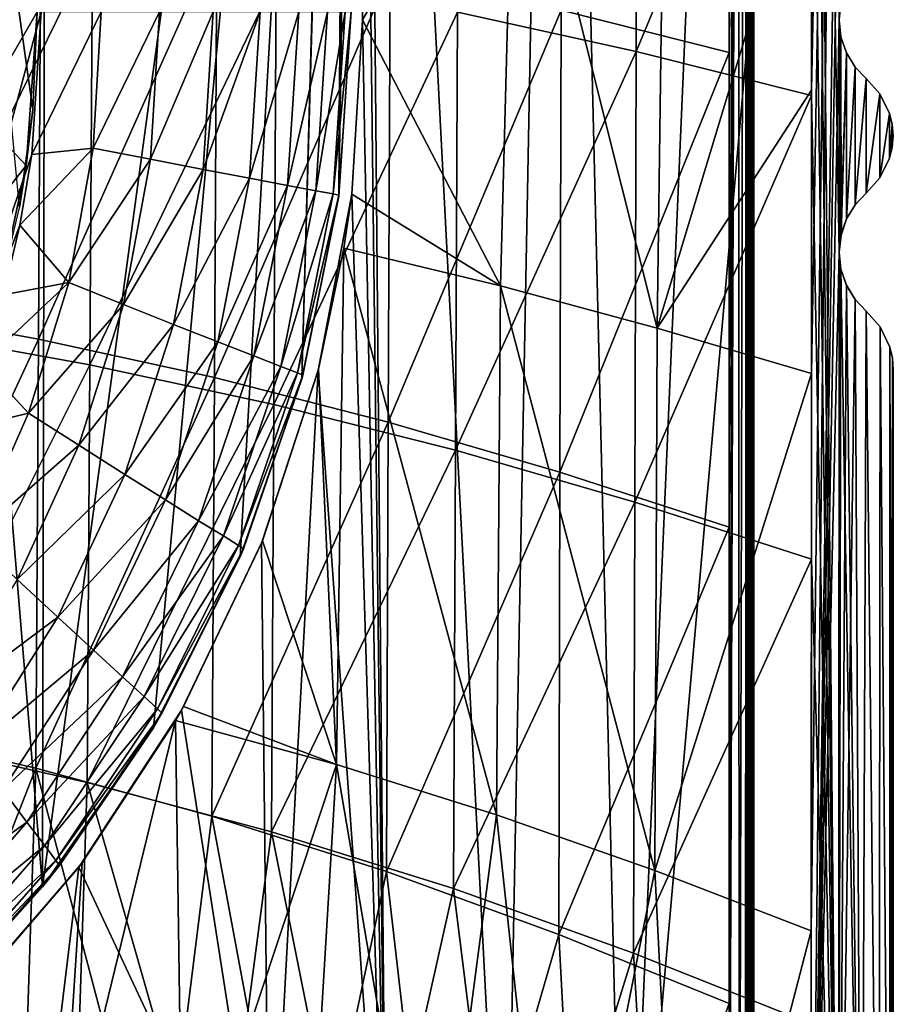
# Model space of a CAD drawing. Header units: metres. Extents: x -109 to 109, y -63 to 140.
# Tile 181 of 256: x 14 to 25, y -31 to -18. Entities that reach past the tile are written whole.
import ezdxf

# ---------------------------------------------------------------- set-up
doc = ezdxf.new("R2010")
doc.units = ezdxf.units.M
doc.layers.add('solid_502308_SW0001', color=7, linetype='CONTINUOUS')

msp = doc.modelspace()

# ---------------------------------------------------------------- linework, layer by layer
at = {"layer": 'solid_502308_SW0001'}
for points in [[(13.185957, -19.301167, -14.680631), (14.077567, 0, -14.777308), (14.016887, -29.29278, -14.262272)], [(13.185957, -19.301167, -14.680631), (13.238515, -17.448441, -14.699668), (14.077567, 0, -14.777308)], [(14.016887, -29.29278, -14.262272), (14.077567, 0, -14.777308), (17.993818, 0, -13.45)], [(15.44925, -27.236919, -13.853247), (14.016887, -29.29278, -14.262272), (17.993818, 0, -13.45)], [(16.569317, -25.032621, -13.511333), (15.44925, -27.236919, -13.853247), (17.993818, 0, -13.45)], [(17.36656, -22.733139, -13.263753), (16.569317, -25.032621, -13.511333), (17.993818, 0, -13.45)], [(17.36656, -22.733139, -13.263753), (17.993818, 0, -13.45), (17.963743, -1.722966, -13.429361)], [(19.987907, -35.531002, -10.606992), (20.659061, -0.1, -10.347654), (18.15, -0.1, -11.451487)], [(18.460161, -34.878117, -11.266047), (19.987907, -35.531002, -10.606992), (18.15, -0.1, -11.451487)], [(18.15, -9.085136, -11.436156), (18.460161, -34.878117, -11.266047), (18.15, -0.1, -11.451487)], [(19.987907, -35.531002, -10.606992), (21.532827, -36.251102, -9.881822), (20.659061, -0.1, -10.347654)], [(21.532827, -36.251102, -9.881822), (23.095821, -0.1, -9.10622), (20.659061, -0.1, -10.347654)], [(23.094622, -18.602009, -9.096863), (23.095821, -0.1, -9.10622), (21.532827, -36.251102, -9.881822)], [(22.878065, -36.928627, 9.101143), (22.879162, -30.797001, 9.104321), (23.002638, -0.1, 9.037434)], [(23.010782, -36.92857, 9.006798), (22.878065, -36.928627, 9.101143), (23.002638, -0.1, 9.037434)], [(22.879162, -30.797001, 9.104321), (22.880272, -24.651125, 9.107538), (23.002638, -0.1, 9.037434)], [(22.880272, -24.651125, 9.107538), (22.88139, -18.521925, 9.110778), (23.002638, -0.1, 9.037434)], [(22.88139, -18.521925, 9.110778), (22.882523, -12.362984, 9.114064), (23.002638, -0.1, 9.037434)], [(23.010782, -36.92857, 9.006798), (23.002638, -0.1, 9.037434), (23.097219, -0.1, 8.928406)], [(23.010782, -36.92857, 9.006798), (23.097219, -0.1, 8.928406), (23.113243, -36.928493, 8.880241)], [(23.093491, -37.041588, -9.087804), (23.151131, -0.1, -9.061661), (23.094622, -18.602009, -9.096863)], [(23.149965, -37.041565, -9.04333), (23.151131, -0.1, -9.061661), (23.093491, -37.041588, -9.087804)], [(23.094622, -18.602009, -9.096863), (23.151131, -0.1, -9.061661), (23.095821, -0.1, -9.10622)], [(23.113243, -36.928493, 8.880241), (23.097219, -0.1, 8.928406), (23.163017, -0.1, 8.8)], [(23.16169, -5.636815, 8.8), (23.113243, -36.928493, 8.880241), (23.163017, -0.1, 8.8)], [(23.149965, -37.041565, -9.04333), (23.187382, -0.1, -9.000574), (23.151131, -0.1, -9.061661)], [(23.149965, -37.041565, -9.04333), (23.187073, -37.041531, -8.981738), (23.187382, -0.1, -9.000574)], [(23.187073, -37.041531, -8.981738), (23.200001, -0.1, -8.930672), (23.187382, -0.1, -9.000574)], [(23.200001, -18.5261, -8.920704), (23.200001, -0.1, -8.930672), (23.187073, -37.041531, -8.981738)], [(23.200001, -18.5261, -8.920704), (23.200001, -0.1, -8.9), (23.200001, -0.1, -8.930672)], [(23.200001, -11.107107, -8.9), (23.200001, -0.1, -8.9), (23.200001, -18.5261, -8.920704)], [(24.308134, -1.100415, -10.442995), (23.934727, -37.042408, -10.679134), (23.939175, -29.859013, -10.680502)], [(24.299999, -12.099998, -10.444013), (23.934727, -37.042408, -10.679134), (24.308134, -1.100415, -10.442995)], [(24.308134, -1.100415, -10.442995), (23.939175, -29.859013, -10.680502), (23.943678, -22.667189, -10.681877)], [(24.308134, -1.100415, -10.442995), (23.943678, -22.667189, -10.681877), (23.94599, -19.008263, -10.682578)], [(24.308134, -1.100415, -10.442995), (23.94599, -19.008263, -10.682578), (23.948236, -15.47224, -10.683257)], [(24.293329, -37.042282, 10.336552), (23.957495, -1.100482, 10.586028), (23.953619, -7.075976, 10.584873)], [(23.957495, -1.100482, 10.586028), (24.293329, -37.042282, 10.336552), (24.299999, -21.099688, 10.339206)], [(24.299999, -21.099688, 10.339206), (24.299999, -18.099695, 10.340799), (23.957495, -1.100482, 10.586028)], [(17.842079, -20.379116, -13.127284), (17.36656, -22.733139, -13.263753), (17.963743, -1.722966, -13.429361)], [(17.967375, -1.824149, -13.42607), (17.842079, -20.379116, -13.127284), (17.963743, -1.722966, -13.429361)], [(17.967375, -1.824149, -13.42607), (17.9818, -1.924612, -13.41863), (17.842079, -20.379116, -13.127284)], [(12.094432, -25.051577, -3.8), (14, -18, -3.8), (14, -2, -3.8)], [(12.094432, -25.051577, -3.8), (14, -2, -3.8), (12.094432, -2, -3.8)], [(17.9818, -1.924612, -13.41863), (17.995451, -2.016828, -13.411635), (17.842079, -20.379116, -13.127284)], [(17.995451, -2.016828, -13.411635), (18, -2.109678, -13.408142), (17.842079, -20.379116, -13.127284)], [(18, -2.109678, -13.408142), (18, -10.073142, -13.259102), (17.842079, -20.379116, -13.127284)], [(23.16169, -5.636815, 8.8), (23.160345, -11.179622, 8.8), (23.113243, -36.928493, 8.880241)], [(24.293329, -37.042282, 10.336552), (23.953619, -7.075976, 10.584873), (23.949768, -13.071401, 10.583718)], [(18.15, -9.085136, -11.436156), (18.15, -14.406615, -13.364168), (18.15, -18.1, -13.357835)], [(18.15, -9.085136, -11.436156), (18.15, -18.1, -13.357835), (18.15, -18.1, -11.420876)], [(18.15, -9.085136, -11.436156), (18.15, -18.1, -11.420876), (18.460161, -34.878117, -11.266047)], [(18, -10.073142, -13.259102), (18, -18, -13.110685), (17.842079, -20.379116, -13.127284)], [(23.160345, -11.179622, 8.8), (23.177904, -36.928402, 8.730795), (23.113243, -36.928493, 8.880241)], [(23.181957, -11.140124, 8.731549), (23.177904, -36.928402, 8.730795), (23.160345, -11.179622, 8.8)], [(23.177904, -36.928402, 8.730795), (23.200001, -11.107107, 8.585399), (23.200001, -23.982664, 8.577447)], [(23.195431, -11.115485, 8.65944), (23.200001, -11.107107, 8.585399), (23.177904, -36.928402, 8.730795)], [(23.190205, -11.125, 8.693505), (23.195431, -11.115485, 8.65944), (23.177904, -36.928402, 8.730795)], [(23.181957, -11.140124, 8.731549), (23.190205, -11.125, 8.693505), (23.177904, -36.928402, 8.730795)], [(23.200001, -18.5261, -8.920704), (23.200001, -23.982664, 8.577447), (23.200001, -11.107107, 8.585399)], [(23.200001, -11.107107, -0.157296), (23.200001, -18.5261, -8.920704), (23.200001, -11.107107, 8.585399)], [(23.200001, -11.107107, -0.157296), (23.200001, -11.107107, -8.9), (23.200001, -18.5261, -8.920704)], [(24.299999, -12.099998, -10.444013), (24.299999, -15.100011, -10.442402), (23.934727, -37.042408, -10.679134)], [(20.712931, -17.977682, 10.197786), (22.882523, -12.362984, 9.114064), (22.88139, -18.521925, 9.110778)], [(19.376665, -18.001858, 12.7623), (21.681641, -18.511185, 11.729861), (21.698774, -12.69514, 11.729224)], [(21.681641, -18.511185, 11.729861), (23.949768, -13.071401, 10.583718), (21.698774, -12.69514, 11.729224)], [(13, -12.940108, -22.85), (13.950001, -17.999996, -21.9), (13.892867, -19.261457, -21.957132)], [(13, -12.940108, -22.85), (13.892867, -19.261457, -21.957132), (13.719583, -20.524986, -22.130417)], [(21.681641, -18.511185, 11.729861), (23.945944, -19.080185, 10.582564), (23.949768, -13.071401, 10.583718)], [(24.293329, -37.042282, 10.336552), (23.949768, -13.071401, 10.583718), (23.945944, -19.080185, 10.582564)], [(18.15, -18.1, -13.357835), (18.15, -14.406615, -13.364168), (20.112213, -14.730848, -12.552649)], [(19.927933, -21.535219, -12.621974), (18.15, -18.1, -13.357835), (20.112213, -14.730848, -12.552649)], [(21.950674, -22.078701, -11.696309), (19.927933, -21.535219, -12.621974), (20.112213, -14.730848, -12.552649)], [(21.950674, -22.078701, -11.696309), (20.112213, -14.730848, -12.552649), (22.045889, -15.088894, -11.658628)], [(21.950674, -22.078701, -11.696309), (22.045889, -15.088894, -11.658628), (23.948236, -15.47224, -10.683257)], [(24.299999, -15.100011, -10.442402), (24.299999, -18.100023, -10.4408), (23.934727, -37.042408, -10.679134)], [(24.299999, -15.100011, -10.442402), (24.32472, -15.320971, -10.420808), (24.299999, -18.100023, -10.4408)], [(24.32472, -15.320971, -10.420808), (24.324715, -17.879053, -10.419449), (24.299999, -18.100023, -10.4408)], [(21.950674, -22.078701, -11.696309), (23.948236, -15.47224, -10.683257), (23.94599, -19.008263, -10.682578)], [(11.671269, -21.804468, 13.439015), (11.703879, -16.376133, 13.437473), (13.998181, -16.690271, 12.797018)], [(13.964801, -22.223696, 12.798721), (11.671269, -21.804468, 13.439015), (13.998181, -16.690271, 12.797018)], [(13.964801, -22.223696, 12.798721), (13.998181, -16.690271, 12.797018), (16.267206, -17.061825, 12.042515)], [(12.228743, -22.119247, 15.15416), (14.662013, -17.162966, 14.47543), (12.260997, -16.833401, 15.152541)], [(16.236139, -22.719446, 12.04404), (13.964801, -22.223696, 12.798721), (16.267206, -17.061825, 12.042515)], [(16.236139, -22.719446, 12.04404), (16.267206, -17.061825, 12.042515), (18.50683, -17.490919, 11.175568)], [(12.228743, -22.119247, 15.15416), (14.628701, -22.553062, 14.477366), (14.662013, -17.162966, 14.47543)], [(14.628701, -22.553062, 14.477366), (17.035345, -17.55245, 13.678087), (14.662013, -17.162966, 14.47543)], [(13.237999, -17.436371, -15.7), (13.18407, -19.320021, -15.7), (13.95, -18, -15.7)], [(18.481609, -23.291845, 11.176356), (16.236139, -22.719446, 12.04404), (18.50683, -17.490919, 11.175568)], [(18.481609, -23.291845, 11.176356), (18.50683, -17.490919, 11.175568), (20.712931, -17.977682, 10.197786)], [(14.628701, -22.553062, 14.477366), (17.003895, -23.065752, 13.680094), (17.035345, -17.55245, 13.678087)], [(17.003895, -23.065752, 13.680094), (19.376665, -18.001858, 12.7623), (17.035345, -17.55245, 13.678087)], [(24.299999, -18.099695, 10.340799), (24.299999, -18.100023, -10.4408), (24.324715, -17.879053, -10.419449)], [(13.878649, -19.839294, -3.8), (14, -18, -3.8), (12.094432, -25.051577, -3.8)], [(13.18407, -19.320021, -15.7), (13.808453, -19.982191, -15.7), (13.95, -18, -15.7)], [(13.950001, -17.999996, -21.9), (13.95, -18, -15.7), (13.808453, -19.982191, -15.7)], [(13.892867, -19.261457, -21.957132), (13.950001, -17.999996, -21.9), (13.808453, -19.982191, -15.7)], [(13.878649, -19.839294, -3.8), (14.775712, -18, -3.875937), (14, -18, -3.8)], [(14.670646, -19.75893, -3.875937), (14.775712, -18, -3.875937), (13.878649, -19.839294, -3.8)], [(14.670646, -19.75893, -3.875937), (15.527132, -18, -4.102992), (14.775712, -18, -3.875937)], [(14.670646, -19.75893, -3.875937), (15.410258, -19.90152, -4.102992), (15.527132, -18, -4.102992)], [(15.410258, -19.90152, -4.102992), (16.21974, -18, -4.472425), (15.527132, -18, -4.102992)], [(15.410258, -19.90152, -4.102992), (16.091978, -20.031797, -4.472425), (16.21974, -18, -4.472425)], [(16.091978, -20.031797, -4.472425), (16.826862, -18, -4.970009), (16.21974, -18, -4.472425)], [(16.091978, -20.031797, -4.472425), (16.689539, -20.145357, -4.970009), (16.826862, -18, -4.970009)], [(16.689539, -20.145357, -4.970009), (17.325117, -18, -5.57658), (16.826862, -18, -4.970009)], [(16.689539, -20.145357, -4.970009), (17.179922, -20.238295, -5.57658), (17.325117, -18, -5.57658)], [(17.003895, -23.065752, 13.680094), (19.350449, -23.657318, 12.763944), (19.376665, -18.001858, 12.7623)], [(17.179922, -20.238295, -5.57658), (17.695316, -18, -6.268779), (17.325117, -18, -5.57658)], [(17.179922, -20.238295, -5.57658), (17.544355, -20.306463, -6.268779), (17.695316, -18, -6.268779)], [(17.544355, -20.306463, -6.268779), (17.923203, -18, -7.019947), (17.695316, -18, -6.268779)], [(17.544355, -20.306463, -6.268779), (17.768593, -20.349098, -7.019947), (17.923203, -18, -7.019947)], [(17.768593, -20.349098, -7.019947), (17.844088, -20.36401, -7.8), (18, -18, -7.8)], [(17.768593, -20.349098, -7.019947), (18, -18, -7.8), (17.923203, -18, -7.019947)], [(17.844088, -20.36401, -7.8), (17.842079, -20.379116, -13.127284), (18, -18, -13.110685)], [(18, -18, -7.8), (17.844088, -20.36401, -7.8), (18, -18, -13.110685)], [(20.697536, -23.941015, 10.197061), (18.481609, -23.291845, 11.176356), (20.712931, -17.977682, 10.197786)], [(19.350449, -23.657318, 12.763944), (21.681641, -18.511185, 11.729861), (19.376665, -18.001858, 12.7623)], [(20.697536, -23.941015, 10.197061), (20.712931, -17.977682, 10.197786), (22.88139, -18.521925, 9.110778)], [(18.15, -18.1, -11.420876), (18.01005, -20.349575, -13.408273), (18.009598, -20.353191, -11.473789)], [(18.15, -18.1, -11.420876), (18.009598, -20.353191, -11.473789), (18.460161, -34.878117, -11.266047)], [(19.927933, -21.535219, -12.621974), (18.01005, -20.349575, -13.408273), (18.15, -18.1, -13.357835)], [(18.15, -18.1, -11.420876), (18.15, -18.1, -13.357835), (18.01005, -20.349575, -13.408273)], [(24.299999, -18.100023, -10.4408), (24.299999, -21.100037, -10.439205), (23.934727, -37.042408, -10.679134)], [(24.324657, -18.3207, 10.319263), (24.299999, -18.100023, -10.4408), (24.299999, -18.099695, 10.340799)], [(24.299999, -21.099688, 10.339206), (24.324657, -18.3207, 10.319263), (24.299999, -18.099695, 10.340799)], [(24.299999, -18.100023, -10.4408), (24.324722, -18.320978, -10.419205), (24.299999, -21.100037, -10.439205)], [(24.324657, -18.3207, 10.319263), (24.324722, -18.320978, -10.419205), (24.299999, -18.100023, -10.4408)], [(24.299999, -21.099688, 10.339206), (24.324787, -20.878729, 10.317787), (24.324657, -18.3207, 10.319263)], [(24.324722, -18.320978, -10.419205), (24.324711, -20.879066, -10.417857), (24.299999, -21.100037, -10.439205)], [(24.396225, -18.528008, 10.252707), (24.324722, -18.320978, -10.419205), (24.324657, -18.3207, 10.319263)], [(24.324787, -20.878729, 10.317787), (24.396225, -18.528008, 10.252707), (24.324657, -18.3207, 10.319263)], [(24.324722, -18.320978, -10.419205), (24.396353, -18.528278, -10.352578), (24.324711, -20.879066, -10.417857)], [(24.396225, -18.528008, 10.252707), (24.396353, -18.528278, -10.352578), (24.324722, -18.320978, -10.419205)], [(19.350449, -23.657318, 12.763944), (21.66449, -24.327761, 11.730519), (21.681641, -18.511185, 11.729861)], [(20.697536, -23.941015, 10.197061), (22.88139, -18.521925, 9.110778), (22.880272, -24.651125, 9.107538)], [(21.66449, -24.327761, 11.730519), (23.945944, -19.080185, 10.582564), (21.681641, -18.511185, 11.729861)], [(23.187073, -37.041531, -8.981738), (23.200001, -37.041496, -8.911003), (23.200001, -18.5261, -8.920704)], [(23.200001, -18.5261, -8.920704), (23.200001, -37.041496, -8.911003), (23.200001, -23.982664, 8.577447)], [(24.396353, -18.528278, -10.352578), (24.396307, -20.671822, -10.351488), (24.324711, -20.879066, -10.417857)], [(24.324787, -20.878729, 10.317787), (24.396441, -20.671539, 10.251355), (24.396225, -18.528008, 10.252707)], [(24.508055, -18.710592, 10.134252), (24.396353, -18.528278, -10.352578), (24.396225, -18.528008, 10.252707)], [(24.396441, -20.671539, 10.251355), (24.508055, -18.710592, 10.134252), (24.396225, -18.528008, 10.252707)], [(24.396353, -18.528278, -10.352578), (24.508123, -18.710682, -10.234172), (24.396307, -20.671822, -10.351488)], [(24.508055, -18.710592, 10.134252), (24.508123, -18.710682, -10.234172), (24.396353, -18.528278, -10.352578)], [(21.532827, -36.251102, -9.881822), (23.093491, -37.041588, -9.087804), (23.094622, -18.602009, -9.096863)], [(24.508123, -18.710682, -10.234172), (24.508125, -20.489317, -10.233225), (24.396307, -20.671822, -10.351488)], [(24.396441, -20.671539, 10.251355), (24.50819, -20.489233, 10.133152), (24.508055, -18.710592, 10.134252)], [(24.65, -18.859934, 9.950792), (24.508123, -18.710682, -10.234172), (24.508055, -18.710592, 10.134252)], [(24.50819, -20.489233, 10.133152), (24.65, -18.859934, 9.950792), (24.508055, -18.710592, 10.134252)], [(24.508123, -18.710682, -10.234172), (24.65, -18.859934, -10.050792), (24.508125, -20.489317, -10.233225)], [(24.65, -18.859934, 9.950792), (24.65, -18.859934, -10.050792), (24.508123, -18.710682, -10.234172)], [(24.65, -18.859934, -10.050792), (24.65, -20.340065, -10.050006), (24.508125, -20.489317, -10.233225)], [(24.50819, -20.489233, 10.133152), (24.65, -20.340065, 9.950006), (24.65, -18.859934, 9.950792)], [(24.65, -18.859934, -10.050792), (24.827227, -19.058001, -9.733535), (24.65, -20.340065, -10.050006)], [(24.827227, -19.058001, 9.633534), (24.827227, -19.058001, -9.733535), (24.65, -18.859934, -10.050792)], [(24.827227, -19.058001, 9.633534), (24.65, -18.859934, -10.050792), (24.65, -18.859934, 9.950792)], [(24.65, -20.340065, 9.950006), (24.827227, -19.058001, 9.633534), (24.65, -18.859934, 9.950792)], [(23.943678, -22.667189, -10.681877), (21.950674, -22.078701, -11.696309), (23.94599, -19.008263, -10.682578)], [(24.827227, -19.058001, -9.733535), (24.827236, -20.141987, -9.73294), (24.65, -20.340065, -10.050006)], [(24.65, -20.340065, 9.950006), (24.827236, -20.141987, 9.632939), (24.827227, -19.058001, 9.633534)], [(24.827227, -19.058001, -9.733535), (24.951313, -19.311644, -9.358922), (24.827236, -20.141987, -9.73294)], [(24.951313, -19.311644, 9.258922), (24.951313, -19.311644, -9.358922), (24.827227, -19.058001, -9.733535)], [(24.951313, -19.311644, 9.258922), (24.827227, -19.058001, -9.733535), (24.827227, -19.058001, 9.633534)], [(24.827236, -20.141987, 9.632939), (24.951313, -19.311644, 9.258922), (24.827227, -19.058001, 9.633534)], [(21.66449, -24.327761, 11.730519), (23.942173, -25.063303, 10.581418), (23.945944, -19.080185, 10.582564)], [(24.293329, -37.042282, 10.336552), (23.945944, -19.080185, 10.582564), (23.942173, -25.063303, 10.581418)], [(13.185957, -19.301167, -14.680631), (14.016887, -29.29278, -14.262272), (12.300799, -31.141169, -14.702239)], [(13.719583, -20.524986, -22.130417), (13.892867, -19.261457, -21.957132), (13.808453, -19.982191, -15.7)], [(24.951313, -19.311644, -9.358922), (24.951319, -19.888342, -9.358595), (24.827236, -20.141987, -9.73294)], [(24.827236, -20.141987, 9.632939), (24.951319, -19.888342, 9.258595), (24.951313, -19.311644, 9.258922)], [(24.951313, -19.311644, -9.358922), (24.985973, -19.452963, -9.156785), (24.951319, -19.888342, -9.358595)], [(24.985973, -19.452963, 9.056786), (24.985973, -19.452963, -9.156785), (24.951313, -19.311644, -9.358922)], [(24.985973, -19.452963, 9.056786), (24.951313, -19.311644, -9.358922), (24.951313, -19.311644, 9.258922)], [(24.951319, -19.888342, 9.258595), (24.985973, -19.452963, 9.056786), (24.951313, -19.311644, 9.258922)], [(13.18407, -19.320021, -15.7), (12.863483, -21.176964, -15.7), (13.808453, -19.982191, -15.7)], [(24.985973, -19.452963, -9.156785), (24.985975, -19.747026, -9.156616), (24.951319, -19.888342, -9.358595)], [(24.951319, -19.888342, 9.258595), (24.985975, -19.747026, 9.056616), (24.985973, -19.452963, 9.056786)], [(24.985973, -19.452963, -9.156785), (24.999804, -19.6, -8.948232), (24.985975, -19.747026, -9.156616)], [(24.999804, -19.6, 8.848232), (24.999804, -19.6, -8.948232), (24.985973, -19.452963, -9.156785)], [(24.999804, -19.6, 8.848232), (24.985973, -19.452963, -9.156785), (24.985973, -19.452963, 9.056786)], [(24.985975, -19.747026, 9.056616), (24.999804, -19.6, 8.848232), (24.985973, -19.452963, 9.056786)], [(24.985975, -19.747026, 9.056616), (24.985975, -19.747026, -9.156616), (24.999804, -19.6, -8.948232)], [(24.985975, -19.747026, 9.056616), (24.999804, -19.6, -8.948232), (24.999804, -19.6, 8.848232)], [(14.670646, -19.75893, -3.875937), (13.878649, -19.839294, -3.8), (13.726954, -20.751425, -3.8)], [(14.670646, -19.75893, -3.875937), (13.726954, -20.751425, -3.8), (14.356939, -21.492844, -3.875937)], [(14.670646, -19.75893, -3.875937), (14.356939, -21.492844, -3.875937), (15.410258, -19.90152, -4.102992)], [(24.951319, -19.888342, 9.258595), (24.951319, -19.888342, -9.358595), (24.985975, -19.747026, -9.156616)], [(24.951319, -19.888342, 9.258595), (24.985975, -19.747026, -9.156616), (24.985975, -19.747026, 9.056616)], [(13.726954, -20.751425, -3.8), (13.878649, -19.839294, -3.8), (12.094432, -25.051577, -3.8)], [(14.356939, -21.492844, -3.875937), (15.061396, -21.774414, -4.102992), (15.410258, -19.90152, -4.102992)], [(15.410258, -19.90152, -4.102992), (15.061396, -21.774414, -4.102992), (16.091978, -20.031797, -4.472425)], [(24.827236, -20.141987, 9.632939), (24.827236, -20.141987, -9.73294), (24.951319, -19.888342, -9.358595)], [(24.827236, -20.141987, 9.632939), (24.951319, -19.888342, -9.358595), (24.951319, -19.888342, 9.258595)], [(12.863483, -21.176964, -15.7), (13.38673, -21.923992, -15.7), (13.808453, -19.982191, -15.7)], [(13.719583, -20.524986, -22.130417), (13.808453, -19.982191, -15.7), (13.38673, -21.923992, -15.7)], [(15.061396, -21.774414, -4.102992), (15.710706, -22.031586, -4.472425), (16.091978, -20.031797, -4.472425)], [(16.091978, -20.031797, -4.472425), (15.710706, -22.031586, -4.472425), (16.689539, -20.145357, -4.970009)], [(15.710706, -22.031586, -4.472425), (16.279814, -22.255699, -4.970009), (16.689539, -20.145357, -4.970009)], [(16.689539, -20.145357, -4.970009), (16.279814, -22.255699, -4.970009), (17.179922, -20.238295, -5.57658)], [(24.65, -20.340065, 9.950006), (24.65, -20.340065, -10.050006), (24.827236, -20.141987, -9.73294)], [(24.65, -20.340065, 9.950006), (24.827236, -20.141987, -9.73294), (24.827236, -20.141987, 9.632939)], [(16.279814, -22.255699, -4.970009), (16.746771, -22.439074, -5.57658), (17.179922, -20.238295, -5.57658)], [(17.179922, -20.238295, -5.57658), (16.746771, -22.439074, -5.57658), (17.544355, -20.306463, -6.268779)], [(16.746771, -22.439074, -5.57658), (17.094053, -22.573574, -6.268779), (17.544355, -20.306463, -6.268779)], [(17.544355, -20.306463, -6.268779), (17.094053, -22.573574, -6.268779), (17.768593, -20.349098, -7.019947)], [(17.094053, -22.573574, -6.268779), (17.307434, -22.657671, -7.019947), (17.768593, -20.349098, -7.019947)], [(17.768593, -20.349098, -7.019947), (17.307434, -22.657671, -7.019947), (17.844088, -20.36401, -7.8)], [(17.307434, -22.657671, -7.019947), (17.379051, -22.687067, -7.8), (17.844088, -20.36401, -7.8)], [(17.379051, -22.687067, -7.8), (17.36656, -22.733139, -13.263753), (17.842079, -20.379116, -13.127284)], [(17.844088, -20.36401, -7.8), (17.379051, -22.687067, -7.8), (17.842079, -20.379116, -13.127284)], [(18.009598, -20.353191, -11.473789), (17.580711, -22.610106, -13.567923), (17.576834, -22.625196, -11.641522)], [(18.009598, -20.353191, -11.473789), (17.576834, -22.625196, -11.641522), (18.460161, -34.878117, -11.266047)], [(18.009598, -20.353191, -11.473789), (17.909172, -21.046875, -13.445864), (17.580711, -22.610106, -13.567923)], [(19.927933, -21.535219, -12.621974), (17.909172, -21.046875, -13.445864), (18.01005, -20.349575, -13.408273)], [(18.009598, -20.353191, -11.473789), (18.01005, -20.349575, -13.408273), (17.909172, -21.046875, -13.445864)], [(24.50819, -20.489233, 10.133152), (24.508125, -20.489317, -10.233225), (24.65, -20.340065, -10.050006)], [(24.50819, -20.489233, 10.133152), (24.65, -20.340065, -10.050006), (24.65, -20.340065, 9.950006)], [(24.396441, -20.671539, 10.251355), (24.396307, -20.671822, -10.351488), (24.508125, -20.489317, -10.233225)], [(24.396441, -20.671539, 10.251355), (24.508125, -20.489317, -10.233225), (24.50819, -20.489233, 10.133152)], [(24.324787, -20.878729, 10.317787), (24.324711, -20.879066, -10.417857), (24.396307, -20.671822, -10.351488)], [(24.324787, -20.878729, 10.317787), (24.396307, -20.671822, -10.351488), (24.396441, -20.671539, 10.251355)], [(13.515199, -21.652245, -3.8), (13.726954, -20.751425, -3.8), (12.094432, -25.051577, -3.8)], [(14.356939, -21.492844, -3.875937), (13.726954, -20.751425, -3.8), (13.515199, -21.652245, -3.8)], [(24.299999, -21.099688, 10.339206), (24.324711, -20.879066, -10.417857), (24.324787, -20.878729, 10.317787)], [(24.299999, -21.099688, 10.339206), (24.299999, -21.100037, -10.439205), (24.324711, -20.879066, -10.417857)], [(17.812469, -27.713997, -13.471442), (17.580711, -22.610106, -13.567923), (17.909172, -21.046875, -13.445864)], [(19.879061, -28.360693, -12.632197), (17.812469, -27.713997, -13.471442), (17.909172, -21.046875, -13.445864)], [(19.879061, -28.360693, -12.632197), (17.909172, -21.046875, -13.445864), (19.927933, -21.535219, -12.621974)], [(24.299999, -21.100037, -10.439205), (24.293329, -37.042282, -10.436552), (23.934727, -37.042408, -10.679134)], [(24.293329, -37.042282, 10.336552), (24.324656, -21.32069, 10.317671), (24.299999, -21.099688, 10.339206)], [(24.299999, -21.100037, -10.439205), (24.324724, -21.320988, -10.417609), (24.293329, -37.042282, -10.436552)], [(24.324656, -21.32069, 10.317671), (24.299999, -21.100037, -10.439205), (24.299999, -21.099688, 10.339206)], [(24.324656, -21.32069, 10.317671), (24.324724, -21.320988, -10.417609), (24.299999, -21.100037, -10.439205)], [(24.293329, -37.042282, 10.336552), (24.591328, -37.042122, 10.022481), (24.324656, -21.32069, 10.317671)], [(24.324724, -21.320988, -10.417609), (24.396355, -21.528284, -10.350984), (24.293329, -37.042282, -10.436552)], [(24.396221, -21.528002, 10.251117), (24.324724, -21.320988, -10.417609), (24.324656, -21.32069, 10.317671)], [(24.591328, -37.042122, 10.022481), (24.396221, -21.528002, 10.251117), (24.324656, -21.32069, 10.317671)], [(24.396221, -21.528002, 10.251117), (24.396355, -21.528284, -10.350984), (24.324724, -21.320988, -10.417609)], [(14.356939, -21.492844, -3.875937), (13.515199, -21.652245, -3.8), (13.244403, -22.537111, -3.8)], [(14.356939, -21.492844, -3.875937), (13.244403, -22.537111, -3.8), (13.839056, -23.177086, -3.875937)], [(14.356939, -21.492844, -3.875937), (13.839056, -23.177086, -3.875937), (15.061396, -21.774414, -4.102992)], [(21.922089, -29.080585, -11.701554), (19.879061, -28.360693, -12.632197), (19.927933, -21.535219, -12.621974)], [(21.922089, -29.080585, -11.701554), (19.927933, -21.535219, -12.621974), (21.950674, -22.078701, -11.696309)], [(24.396355, -21.528284, -10.350984), (24.508125, -21.710684, -10.232578), (24.293329, -37.042282, -10.436552)], [(24.508053, -21.71059, 10.132661), (24.396355, -21.528284, -10.350984), (24.396221, -21.528002, 10.251117)], [(24.591328, -37.042122, 10.022481), (24.508053, -21.71059, 10.132661), (24.396221, -21.528002, 10.251117)], [(24.508053, -21.71059, 10.132661), (24.508125, -21.710684, -10.232578), (24.396355, -21.528284, -10.350984)], [(24.508125, -21.710684, -10.232578), (24.591328, -37.042122, -10.122481), (24.293329, -37.042282, -10.436552)], [(24.65, -21.859934, 9.9492), (24.508125, -21.710684, -10.232578), (24.508053, -21.71059, 10.132661)], [(24.591328, -37.042122, 10.022481), (24.65, -21.859934, 9.9492), (24.508053, -21.71059, 10.132661)], [(24.508125, -21.710684, -10.232578), (24.65, -21.859934, -10.0492), (24.591328, -37.042122, -10.122481)], [(24.65, -21.859934, 9.9492), (24.65, -21.859934, -10.0492), (24.508125, -21.710684, -10.232578)], [(11.638654, -27.233015, 13.440559), (11.671269, -21.804468, 13.439015), (13.964801, -22.223696, 12.798721)], [(13.839056, -23.177086, -3.875937), (14.485796, -23.590488, -4.102992), (15.061396, -21.774414, -4.102992)], [(15.061396, -21.774414, -4.102992), (14.485796, -23.590488, -4.102992), (15.710706, -22.031586, -4.472425)], [(24.65, -21.859934, -10.0492), (24.814753, -37.041927, -9.75164), (24.591328, -37.042122, -10.122481)], [(24.591328, -37.042122, 10.022481), (24.814753, -37.041927, 9.65164), (24.65, -21.859934, 9.9492)], [(24.65, -21.859934, -10.0492), (24.830832, -22.063345, -9.723784), (24.814753, -37.041927, -9.75164)], [(24.830832, -22.063345, 9.623784), (24.830832, -22.063345, -9.723784), (24.65, -21.859934, -10.0492)], [(24.830832, -22.063345, 9.623784), (24.65, -21.859934, -10.0492), (24.65, -21.859934, 9.9492)], [(24.814753, -37.041927, 9.65164), (24.830832, -22.063345, 9.623784), (24.65, -21.859934, 9.9492)], [(14.485796, -23.590488, -4.102992), (15.081929, -23.967863, -4.472425), (15.710706, -22.031586, -4.472425)], [(15.710706, -22.031586, -4.472425), (15.081929, -23.967863, -4.472425), (16.279814, -22.255699, -4.970009)], [(21.922089, -29.080585, -11.701554), (21.950674, -22.078701, -11.696309), (23.943678, -22.667189, -10.681877)], [(24.830832, -22.063345, -9.723784), (24.95314, -37.041718, -9.341406), (24.814753, -37.041927, -9.75164)], [(24.814753, -37.041927, 9.65164), (24.95314, -37.041718, 9.241406), (24.830832, -22.063345, 9.623784)], [(24.830832, -22.063345, -9.723784), (24.955399, -22.324551, -9.338739), (24.95314, -37.041718, -9.341406)], [(24.955399, -22.324551, 9.238739), (24.955399, -22.324551, -9.338739), (24.830832, -22.063345, -9.723784)], [(24.955399, -22.324551, 9.238739), (24.830832, -22.063345, -9.723784), (24.830832, -22.063345, 9.623784)], [(24.95314, -37.041718, 9.241406), (24.955399, -22.324551, 9.238739), (24.830832, -22.063345, 9.623784)], [(13.93142, -27.757427, 12.800426), (11.638654, -27.233015, 13.440559), (13.964801, -22.223696, 12.798721)], [(12.196484, -27.405258, 15.155782), (14.628701, -22.553062, 14.477366), (12.228743, -22.119247, 15.15416)], [(13.93142, -27.757427, 12.800426), (13.964801, -22.223696, 12.798721), (16.236139, -22.719446, 12.04404)], [(15.081929, -23.967863, -4.472425), (15.60437, -24.296579, -4.970009), (16.279814, -22.255699, -4.970009)], [(16.279814, -22.255699, -4.970009), (15.60437, -24.296579, -4.970009), (16.746771, -22.439074, -5.57658)], [(24.955399, -22.324551, -9.338739), (24.988647, -22.469608, -9.131546), (24.95314, -37.041718, -9.341406)], [(24.95314, -37.041718, 9.241406), (25, -37.041496, 8.811004), (24.955399, -22.324551, 9.238739)], [(24.988647, -22.469608, 9.031547), (24.988647, -22.469608, -9.131546), (24.955399, -22.324551, -9.338739)], [(24.988647, -22.469608, 9.031547), (24.955399, -22.324551, -9.338739), (24.955399, -22.324551, 9.238739)], [(25, -37.041496, 8.811004), (24.988647, -22.469608, 9.031547), (24.955399, -22.324551, 9.238739)], [(15.60437, -24.296579, -4.970009), (16.032923, -24.565447, -5.57658), (16.746771, -22.439074, -5.57658)], [(16.746771, -22.439074, -5.57658), (16.032923, -24.565447, -5.57658), (17.094053, -22.573574, -6.268779)], [(24.988647, -22.469608, -9.131546), (25, -22.619869, -8.918556), (24.95314, -37.041718, -9.341406)], [(25, -22.619869, 8.818556), (25, -22.619869, -8.918556), (24.988647, -22.469608, -9.131546)], [(25, -22.619869, 8.818556), (24.988647, -22.469608, -9.131546), (24.988647, -22.469608, 9.031547)], [(24.988647, -22.469608, 9.031547), (25, -37.041496, 8.811004), (25, -29.830683, 8.814745)], [(25, -29.830683, 8.814745), (25, -22.619869, 8.818556), (24.988647, -22.469608, 9.031547)], [(12.196484, -27.405258, 15.155782), (14.59539, -27.943398, 14.479302), (14.628701, -22.553062, 14.477366)], [(13.839056, -23.177086, -3.875937), (13.244403, -22.537111, -3.8), (12.916024, -23.401501, -3.8)], [(14.59539, -27.943398, 14.479302), (17.003895, -23.065752, 13.680094), (14.628701, -22.553062, 14.477366)], [(16.032923, -24.565447, -5.57658), (16.352089, -24.76265, -6.268779), (17.094053, -22.573574, -6.268779)], [(17.094053, -22.573574, -6.268779), (16.352089, -24.76265, -6.268779), (17.307434, -22.657671, -7.019947)], [(17.812469, -27.713997, -13.471442), (16.857214, -24.82732, -13.829976), (17.580711, -22.610106, -13.567923)], [(17.576834, -22.625196, -11.641522), (17.580711, -22.610106, -13.567923), (16.857214, -24.82732, -13.829976)], [(16.20508, -28.377487, 12.045565), (13.93142, -27.757427, 12.800426), (16.236139, -22.719446, 12.04404)], [(16.20508, -28.377487, 12.045565), (16.236139, -22.719446, 12.04404), (18.481609, -23.291845, 11.176356)], [(16.352089, -24.76265, -6.268779), (16.547682, -24.885885, -7.019947), (17.307434, -22.657671, -7.019947)], [(17.307434, -22.657671, -7.019947), (16.547682, -24.885885, -7.019947), (17.379051, -22.687067, -7.8)], [(16.547682, -24.885885, -7.019947), (16.612946, -24.928926, -7.8), (17.379051, -22.687067, -7.8)], [(16.612946, -24.928926, -7.8), (16.569317, -25.032621, -13.511333), (17.36656, -22.733139, -13.263753)], [(17.379051, -22.687067, -7.8), (16.612946, -24.928926, -7.8), (17.36656, -22.733139, -13.263753)], [(17.576834, -22.625196, -11.641522), (16.857214, -24.82732, -13.829976), (16.845608, -24.856329, -11.917204)], [(17.576834, -22.625196, -11.641522), (16.845608, -24.856329, -11.917204), (16.948307, -34.288391, -11.862655)], [(17.576834, -22.625196, -11.641522), (16.948307, -34.288391, -11.862655), (18.460161, -34.878117, -11.266047)], [(21.922089, -29.080585, -11.701554), (23.943678, -22.667189, -10.681877), (23.939175, -29.859013, -10.680502)], [(25, -22.619869, -8.918556), (25, -29.830683, -8.914744), (24.95314, -37.041718, -9.341406)], [(25, -37.599998, -8.907339), (25, -22.619869, 8.818556), (25, -29.830683, 8.814745)], [(25, -22.619869, 8.818556), (25, -37.599998, -8.907339), (25, -37.318764, -8.910023)], [(25, -22.619869, 8.818556), (25, -37.041496, -8.911003), (25, -29.830683, -8.914744)], [(25, -22.619869, 8.818556), (25, -37.318764, -8.910023), (25, -37.041496, -8.911003)], [(25, -22.619869, 8.818556), (25, -29.830683, -8.914744), (25, -22.619869, -8.918556)], [(14.59539, -27.943398, 14.479302), (16.972452, -28.57938, 13.6821), (17.003895, -23.065752, 13.680094)], [(16.972452, -28.57938, 13.6821), (19.350449, -23.657318, 12.763944), (17.003895, -23.065752, 13.680094)], [(13.839056, -23.177086, -3.875937), (12.916024, -23.401501, -3.8), (13.124359, -24.787701, -3.875937)], [(13.839056, -23.177086, -3.875937), (13.124359, -24.787701, -3.875937), (14.485796, -23.590488, -4.102992)], [(18.456406, -29.093317, 11.177146), (16.20508, -28.377487, 12.045565), (18.481609, -23.291845, 11.176356)], [(18.456406, -29.093317, 11.177146), (18.481609, -23.291845, 11.176356), (20.697536, -23.941015, 10.197061)], [(13.124359, -24.787701, -3.875937), (13.692124, -25.322401, -4.102992), (14.485796, -23.590488, -4.102992)], [(14.485796, -23.590488, -4.102992), (13.692124, -25.322401, -4.102992), (15.081929, -23.967863, -4.472425)], [(16.972452, -28.57938, 13.6821), (19.324253, -29.313208, 12.765586), (19.350449, -23.657318, 12.763944)], [(19.324253, -29.313208, 12.765586), (21.66449, -24.327761, 11.730519), (19.350449, -23.657318, 12.763944)], [(13.692124, -25.322401, -4.102992), (14.215554, -25.810122, -4.472425), (15.081929, -23.967863, -4.472425)], [(15.081929, -23.967863, -4.472425), (14.215554, -25.810122, -4.472425), (15.60437, -24.296579, -4.970009)], [(20.682167, -29.905041, 10.196342), (18.456406, -29.093317, 11.177146), (20.697536, -23.941015, 10.197061)], [(20.682167, -29.905041, 10.196342), (20.697536, -23.941015, 10.197061), (22.880272, -24.651125, 9.107538)], [(23.177904, -36.928402, 8.730795), (23.200001, -23.982664, 8.577447), (23.200001, -36.928303, 8.569467)], [(23.200001, -37.041496, -8.911003), (23.200001, -36.928303, 8.569467), (23.200001, -23.982664, 8.577447)], [(14.215554, -25.810122, -4.472425), (14.674236, -26.234688, -4.970009), (15.60437, -24.296579, -4.970009)], [(15.60437, -24.296579, -4.970009), (14.674236, -26.234688, -4.970009), (16.032923, -24.565447, -5.57658)], [(19.324253, -29.313208, 12.765586), (21.647373, -30.144876, 11.731174), (21.66449, -24.327761, 11.730519)], [(21.647373, -30.144876, 11.731174), (23.942173, -25.063303, 10.581418), (21.66449, -24.327761, 11.730519)], [(14.674236, -26.234688, -4.970009), (15.050342, -26.581776, -5.57658), (16.032923, -24.565447, -5.57658)], [(16.032923, -24.565447, -5.57658), (15.050342, -26.581776, -5.57658), (16.352089, -24.76265, -6.268779)], [(20.682167, -29.905041, 10.196342), (22.880272, -24.651125, 9.107538), (22.879162, -30.797001, 9.104321)], [(15.050342, -26.581776, -5.57658), (15.331122, -26.83634, -6.268779), (16.352089, -24.76265, -6.268779)], [(16.352089, -24.76265, -6.268779), (15.331122, -26.83634, -6.268779), (16.547682, -24.885885, -7.019947)], [(15.331122, -26.83634, -6.268779), (15.502441, -26.995304, -7.019947), (16.547682, -24.885885, -7.019947)], [(16.547682, -24.885885, -7.019947), (15.502441, -26.995304, -7.019947), (16.612946, -24.928926, -7.8)], [(16.845608, -24.856329, -11.917204), (15.837475, -26.96549, -14.180916), (15.812855, -27.009329, -12.286638)], [(16.845608, -24.856329, -11.917204), (15.812855, -27.009329, -12.286638), (16.948307, -34.288391, -11.862655)], [(17.812469, -27.713997, -13.471442), (15.837475, -26.96549, -14.180916), (16.857214, -24.82732, -13.829976)], [(16.845608, -24.856329, -11.917204), (16.857214, -24.82732, -13.829976), (15.837475, -26.96549, -14.180916)], [(15.502441, -26.995304, -7.019947), (15.559046, -27.050751, -7.8), (16.612946, -24.928926, -7.8)], [(16.612946, -24.928926, -7.8), (15.559046, -27.050751, -7.8), (16.569317, -25.032621, -13.511333)], [(15.559046, -27.050751, -7.8), (15.44925, -27.236919, -13.853247), (16.569317, -25.032621, -13.511333)], [(21.647373, -30.144876, 11.731174), (23.938427, -31.06077, 10.580273), (23.942173, -25.063303, 10.581418)], [(24.293329, -37.042282, 10.336552), (23.942173, -25.063303, 10.581418), (23.938427, -31.06077, 10.580273)], [(13.692124, -25.322401, -4.102992), (12.692329, -26.944082, -4.102992), (14.215554, -25.810122, -4.472425)], [(12.692329, -26.944082, -4.102992), (13.125229, -27.529341, -4.472425), (14.215554, -25.810122, -4.472425)], [(14.215554, -25.810122, -4.472425), (13.125229, -27.529341, -4.472425), (14.674236, -26.234688, -4.970009)], [(13.125229, -27.529341, -4.472425), (13.504591, -28.038391, -4.970009), (14.674236, -26.234688, -4.970009)], [(14.674236, -26.234688, -4.970009), (13.504591, -28.038391, -4.970009), (15.050342, -26.581776, -5.57658)], [(13.504591, -28.038391, -4.970009), (13.8155, -28.454264, -5.57658), (15.050342, -26.581776, -5.57658)], [(15.050342, -26.581776, -5.57658), (13.8155, -28.454264, -5.57658), (15.331122, -26.83634, -6.268779)], [(13.8155, -28.454264, -5.57658), (14.048575, -28.759262, -6.268779), (15.331122, -26.83634, -6.268779)], [(15.331122, -26.83634, -6.268779), (14.048575, -28.759262, -6.268779), (15.502441, -26.995304, -7.019947)], [(14.048575, -28.759262, -6.268779), (14.189748, -28.949532, -7.019947), (15.502441, -26.995304, -7.019947)], [(15.502441, -26.995304, -7.019947), (14.189748, -28.949532, -7.019947), (15.559046, -27.050751, -7.8)], [(14.189748, -28.949532, -7.019947), (14.235606, -29.015785, -7.8), (15.559046, -27.050751, -7.8)], [(15.559046, -27.050751, -7.8), (14.235606, -29.015785, -7.8), (15.44925, -27.236919, -13.853247)], [(15.812855, -27.009329, -12.286638), (14.528121, -28.979164, -14.598439), (14.484796, -29.036781, -12.726067)], [(15.812855, -27.009329, -12.286638), (14.484796, -29.036781, -12.726067), (16.948307, -34.288391, -11.862655)], [(15.812855, -27.009329, -12.286638), (15.735724, -27.144859, -14.214611), (14.528121, -28.979164, -14.598439)], [(17.812469, -27.713997, -13.471442), (15.735724, -27.144859, -14.214611), (15.837475, -26.96549, -14.180916)], [(15.812855, -27.009329, -12.286638), (15.837475, -26.96549, -14.180916), (15.735724, -27.144859, -14.214611)], [(14.255221, -33.218044, -14.674886), (14.528121, -28.979164, -14.598439), (15.735724, -27.144859, -14.214611)], [(15.830284, -33.696136, -14.17217), (14.255221, -33.218044, -14.674886), (15.735724, -27.144859, -14.214611)], [(15.830284, -33.696136, -14.17217), (15.735724, -27.144859, -14.214611), (17.812469, -27.713997, -13.471442)], [(11.987641, -32.731163, 13.34387), (11.638654, -27.233015, 13.440559), (13.93142, -27.757427, 12.800426)], [(14.235606, -29.015785, -7.8), (14.016887, -29.29278, -14.262272), (15.44925, -27.236919, -13.853247)], [(14.42237, -33.266247, 14.524158), (14.59539, -27.943398, 14.479302), (12.196484, -27.405258, 15.155782)], [(12.579758, -32.767582, 15.049305), (14.42237, -33.266247, 14.524158), (12.196484, -27.405258, 15.155782)], [(13.749181, -33.219296, 12.847379), (11.987641, -32.731163, 13.34387), (13.93142, -27.757427, 12.800426)], [(15.529796, -33.784824, 12.273088), (13.749181, -33.219296, 12.847379), (13.93142, -27.757427, 12.800426)], [(15.529796, -33.784824, 12.273088), (13.93142, -27.757427, 12.800426), (16.20508, -28.377487, 12.045565)], [(17.419664, -34.23341, -13.608309), (15.830284, -33.696136, -14.17217), (17.812469, -27.713997, -13.471442)], [(19.024733, -34.833229, -12.980199), (17.419664, -34.23341, -13.608309), (17.812469, -27.713997, -13.471442)], [(19.024733, -34.833229, -12.980199), (17.812469, -27.713997, -13.471442), (19.879061, -28.360693, -12.632197)], [(14.42237, -33.266247, 14.524158), (16.282507, -33.843346, 13.917561), (14.59539, -27.943398, 14.479302)], [(16.282507, -33.843346, 13.917561), (16.972452, -28.57938, 13.6821), (14.59539, -27.943398, 14.479302)], [(13.504591, -28.038391, -4.970009), (12.114527, -29.678251, -4.970009), (13.8155, -28.454264, -5.57658)], [(12.114527, -29.678251, -4.970009), (12.349093, -30.151525, -5.57658), (13.8155, -28.454264, -5.57658)], [(13.8155, -28.454264, -5.57658), (12.349093, -30.151525, -5.57658), (14.048575, -28.759262, -6.268779)], [(17.331865, -34.432777, 11.616469), (15.529796, -33.784824, 12.273088), (16.20508, -28.377487, 12.045565)], [(17.331865, -34.432777, 11.616469), (16.20508, -28.377487, 12.045565), (18.456406, -29.093317, 11.177146)], [(20.645987, -35.49905, -12.284675), (19.024733, -34.833229, -12.980199), (19.879061, -28.360693, -12.632197)], [(20.645987, -35.49905, -12.284675), (19.879061, -28.360693, -12.632197), (21.922089, -29.080585, -11.701554)], [(16.282507, -33.843346, 13.917561), (18.162798, -34.503883, 13.224898), (16.972452, -28.57938, 13.6821)], [(18.162798, -34.503883, 13.224898), (19.324253, -29.313208, 12.765586), (16.972452, -28.57938, 13.6821)], [(12.349093, -30.151525, -5.57658), (12.52633, -30.498611, -6.268779), (14.048575, -28.759262, -6.268779)], [(14.048575, -28.759262, -6.268779), (12.52633, -30.498611, -6.268779), (14.189748, -28.949532, -7.019947)], [(12.52633, -30.498611, -6.268779), (12.632248, -30.714853, -7.019947), (14.189748, -28.949532, -7.019947)], [(14.189748, -28.949532, -7.019947), (12.632248, -30.714853, -7.019947), (14.235606, -29.015785, -7.8)], [(12.632248, -30.714853, -7.019947), (12.665555, -30.789986, -7.8), (14.235606, -29.015785, -7.8)], [(14.235606, -29.015785, -7.8), (12.665555, -30.789986, -7.8), (14.016887, -29.29278, -14.262272)], [(14.484796, -29.036781, -12.726067), (12.950472, -30.816437, -15.052332), (12.883674, -30.884109, -13.203004)], [(14.484796, -29.036781, -12.726067), (12.883674, -30.884109, -13.203004), (13.97108, -33.285782, -12.879806)], [(14.255221, -33.218044, -14.674886), (12.950472, -30.816437, -15.052332), (14.528121, -28.979164, -14.598439)], [(14.484796, -29.036781, -12.726067), (14.528121, -28.979164, -14.598439), (12.950472, -30.816437, -15.052332)], [(14.484796, -29.036781, -12.726067), (13.97108, -33.285782, -12.879806), (16.948307, -34.288391, -11.862655)], [(19.157139, -35.168774, 10.872454), (17.331865, -34.432777, 11.616469), (18.456406, -29.093317, 11.177146)], [(19.157139, -35.168774, 10.872454), (18.456406, -29.093317, 11.177146), (20.682167, -29.905041, 10.196342)], [(22.282984, -36.234299, -11.518665), (20.645987, -35.49905, -12.284675), (21.922089, -29.080585, -11.701554)], [(22.282984, -36.234299, -11.518665), (21.922089, -29.080585, -11.701554), (23.939175, -29.859013, -10.680502)], [(12.665555, -30.789986, -7.8), (12.300799, -31.141169, -14.702239), (14.016887, -29.29278, -14.262272)], [(18.162798, -34.503883, 13.224898), (20.064924, -35.25338, 12.441096), (19.324253, -29.313208, 12.765586)], [(20.064924, -35.25338, 12.441096), (21.647373, -30.144876, 11.731174), (19.324253, -29.313208, 12.765586)], [(22.282984, -36.234299, -11.518665), (23.939175, -29.859013, -10.680502), (23.934727, -37.042408, -10.679134)], [(25, -29.830683, -8.914744), (25, -37.041496, -8.911003), (24.95314, -37.041718, -9.341406)], [(25, -29.830683, 8.814745), (25, -37.599998, 8.80734), (25, -37.599998, -8.907339)], [(25, -29.830683, 8.814745), (25, -37.318764, 8.810022), (25, -37.599998, 8.80734)], [(25, -37.318764, 8.810022), (25, -29.830683, 8.814745), (25, -37.041496, 8.811004)], [(21.006104, -35.998714, 10.035781), (19.157139, -35.168774, 10.872454), (20.682167, -29.905041, 10.196342)], [(21.006104, -35.998714, 10.035781), (20.682167, -29.905041, 10.196342), (22.879162, -30.797001, 9.104321)], [(20.064924, -35.25338, 12.441096), (21.989204, -36.097603, 11.560923), (21.647373, -30.144876, 11.731174)], [(21.989204, -36.097603, 11.560923), (23.938427, -31.06077, 10.580273), (21.647373, -30.144876, 11.731174)], [(21.006104, -35.998714, 10.035781), (22.879162, -30.797001, 9.104321), (22.878065, -36.928627, 9.101143)]]:
    msp.add_3dface(points, dxfattribs=at)

doc.saveas('drawing.dxf')
